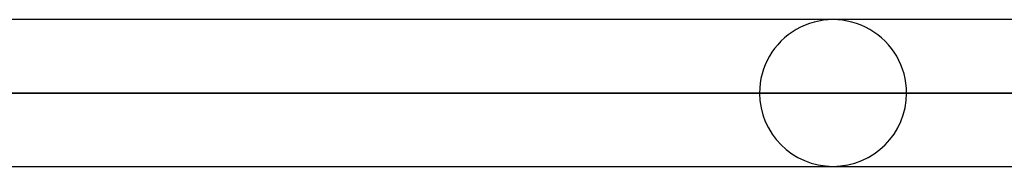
# Model space of a CAD drawing. Header units: millimetres. Extents: x -185 to 185, y -54 to 130.
# Tile 74 of 76: x 100.17 to 108.67, y 62.41 to 63.68. Entities that reach past the tile are written whole.
import ezdxf

# ---------------------------------------------------------------- set-up
doc = ezdxf.new("R2010")
doc.units = ezdxf.units.MM
doc.layers.add('MAIN-1', color=7, linetype='Continuous')
doc.layers.add('MAIN-2', color=7, linetype='Continuous')

msp = doc.modelspace()

# ---------------------------------------------------------------- linework, layer by layer
at = {"layer": 'MAIN-1'}
for p, q in [((127, 63.6825), (92.5331, 63.6825)), ((127.635, 63.0475), (92.8325, 63.0475)), ((93.0553, 62.4125), (127, 62.4125))]:
    msp.add_line(p, q, dxfattribs=at)
at = {"layer": 'MAIN-2'}
for p, q in [((106.553, 63.0475), (77.9902, 63.0475)), ((77.9902, 63.0475), (106.553, 63.0475)), ((78.8888, 63.0475), (107.823, 63.0475)), ((107.823, 63.0475), (78.8888, 63.0475)), ((116.459, 63.0475), (84.9989, 63.0475)), ((84.9989, 63.0475), (116.459, 63.0475)), ((85.8974, 63.0475), (117.729, 63.0475)), ((117.729, 63.0475), (85.8974, 63.0475)), ((126.365, 63.0475), (92.007, 63.0475)), ((92.007, 63.0475), (126.365, 63.0475)), ((92.7985, 63.0475), (127.635, 63.0475))]:
    msp.add_line(p, q, dxfattribs=at)
for start, end in [(0, 180.00002), (180.00002, 0)]:
    msp.add_arc((107.188, 63.0475), 0.635, start, end, dxfattribs=at)

doc.saveas('drawing.dxf')
